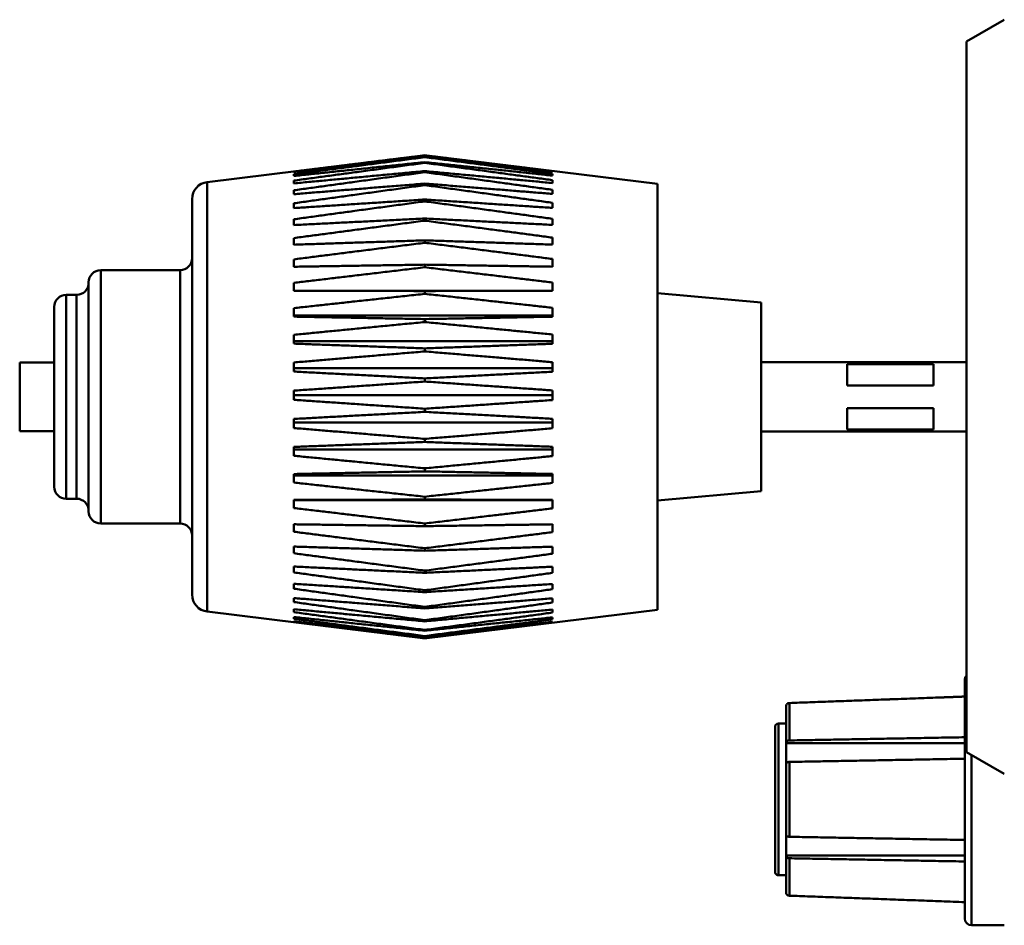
# Model space of a CAD drawing. Header units: inches. Extents: x 9.4 to 55.3, y 0.3 to 33.1.
# Tile 151 of 173: x 47 to 49.8, y 16.3 to 19. Entities that reach past the tile are written whole.
import ezdxf

# ---------------------------------------------------------------- set-up
doc = ezdxf.new("R2010")
doc.units = ezdxf.units.IN
doc.header["$MEASUREMENT"] = 0
doc.layers.add('Visible Edges(ANSI)', color=7, linetype='Continuous', lineweight=50)
doc.layers.add('Visible Tangent Edges(ANSI)', color=7, linetype='Continuous', lineweight=50)

msp = doc.modelspace()

# ---------------------------------------------------------------- linework, layer by layer
at = {"layer": 'Visible Edges(ANSI)'}
for p, q in [((49.7196, 18.8935), (49.8296, 18.9563)), ((49.7196, 16.8331), (49.7196, 18.8935)), ((47.5178, 18.4858), (48.143, 18.5626)), ((48.8239, 18.4804), (48.1547, 18.5626)), ((48.1489, 18.5589), (48.1489, 18.5578)), ((48.1489, 18.5436), (48.1489, 18.5414)), ((47.7689, 18.5162), (47.7689, 18.5148)), ((47.7689, 18.5082), (47.7689, 18.5034)), ((48.1489, 18.5176), (48.1489, 18.5143)), ((48.5189, 18.5159), (48.5189, 18.5175)), ((48.5189, 18.5045), (48.5189, 18.5095)), ((47.7689, 18.49), (47.7689, 18.4819)), ((48.1489, 18.4813), (48.1489, 18.4769)), ((48.5189, 18.4829), (48.5189, 18.4913)), ((48.8239, 18.4804), (48.8239, 17.2462)), ((47.7689, 18.4619), (47.7689, 18.4507)), ((48.5189, 18.4515), (48.5189, 18.4633)), ((47.4739, 17.2904), (47.4739, 18.4362)), ((47.7689, 18.4243), (47.7689, 18.4103)), ((48.1489, 18.4352), (48.1489, 18.4298)), ((48.5189, 18.4109), (48.5189, 18.4257)), ((47.7689, 18.3779), (47.7689, 18.3612)), ((48.1489, 18.3801), (48.1489, 18.3738)), ((48.5189, 18.3617), (48.5189, 18.3793)), ((47.7689, 18.3234), (47.7689, 18.3042)), ((48.1489, 18.3168), (48.1489, 18.3098)), ((48.5189, 18.3045), (48.5189, 18.3248)), ((47.7689, 18.2617), (47.7689, 18.2403)), ((48.5189, 18.2405), (48.5189, 18.2629)), ((47.4389, 18.2305), (47.2089, 18.2305)), ((48.1489, 18.2464), (48.1489, 18.2387)), ((47.1739, 17.5311), (47.1739, 18.1955)), ((47.7689, 18.1936), (47.7689, 18.1705)), ((48.5189, 18.1704), (48.5189, 18.1948)), ((48.5189, 18.1707), (47.7689, 18.1707)), ((48.1489, 18.17), (48.1489, 18.1617)), ((49.1239, 18.1371), (48.8239, 18.1633)), ((47.1389, 18.1587), (47.1089, 18.1587)), ((49.1239, 18.1371), (49.1239, 17.5896)), ((47.0739, 17.6029), (47.0739, 18.1237)), ((47.7689, 18.1204), (47.7689, 18.0958)), ((48.5189, 18.0956), (48.5189, 18.1215)), ((48.5189, 18.0994), (47.7689, 18.0994)), ((48.1489, 18.0887), (48.1489, 18.08)), ((47.7689, 18.043), (47.7689, 18.0174)), ((48.5189, 18.0243), (47.7689, 18.0243)), ((48.5189, 18.017), (48.5189, 18.044)), ((48.1489, 18.0038), (48.1489, 17.9948)), ((46.9739, 17.7635), (46.9739, 17.9632)), ((47.0739, 17.9632), (46.9739, 17.9632)), ((47.7689, 17.9629), (47.7689, 17.9366)), ((48.5189, 17.9361), (48.5189, 17.9638)), ((49.1239, 17.9633), (49.7196, 17.9633)), ((48.5189, 17.9467), (47.7689, 17.9467)), ((49.3739, 17.9578), (49.3739, 17.8961)), ((49.3739, 17.9578), (49.6239, 17.9578)), ((49.6239, 17.8961), (49.6239, 17.9578)), ((48.1489, 17.9168), (48.1489, 17.9076)), ((47.7689, 17.8812), (47.7689, 17.8547)), ((48.5189, 17.854), (48.5189, 17.8819)), ((49.6239, 17.8961), (49.3739, 17.8961)), ((48.5189, 17.8678), (47.7689, 17.8678)), ((48.1489, 17.8289), (48.1489, 17.8197)), ((49.3739, 17.8305), (49.3739, 17.7688)), ((49.3739, 17.8305), (49.6239, 17.8305)), ((49.6239, 17.7688), (49.6239, 17.8305)), ((47.7689, 17.7992), (47.7689, 17.7729)), ((48.5189, 17.772), (48.5189, 17.7997)), ((47.0739, 17.7635), (46.9739, 17.7635)), ((48.5189, 17.7888), (47.7689, 17.7888)), ((49.1239, 17.7633), (49.7196, 17.7633)), ((49.6239, 17.7688), (49.3739, 17.7688)), ((48.1489, 17.7415), (48.1489, 17.7325)), ((47.7689, 17.7182), (47.7689, 17.6925)), ((48.5189, 17.711), (47.7689, 17.711)), ((48.5189, 17.6915), (48.5189, 17.7186)), ((48.1489, 17.6561), (48.1489, 17.6473)), ((47.7689, 17.6395), (47.7689, 17.6148)), ((48.5189, 17.6355), (47.7689, 17.6355)), ((48.5189, 17.6137), (48.5189, 17.6397)), ((47.1389, 17.5679), (47.1089, 17.5679)), ((47.7689, 17.5643), (47.7689, 17.541)), ((48.5189, 17.5637), (47.7689, 17.5637)), ((48.1489, 17.5739), (48.1489, 17.5656)), ((48.5189, 17.5398), (48.5189, 17.5644)), ((49.1239, 17.5896), (48.8239, 17.5633)), ((47.4389, 17.4961), (47.2089, 17.4961)), ((47.7689, 17.4939), (47.7689, 17.4723)), ((48.1489, 17.4963), (48.1489, 17.4885)), ((48.5189, 17.4711), (48.5189, 17.4938)), ((47.7689, 17.4293), (47.7689, 17.4098)), ((48.1489, 17.4245), (48.1489, 17.4174)), ((48.5189, 17.4085), (48.5189, 17.429)), ((47.7689, 17.3715), (47.7689, 17.3544)), ((48.5189, 17.3531), (48.5189, 17.371)), ((48.1489, 17.3596), (48.1489, 17.3533)), ((47.7689, 17.3215), (47.7689, 17.3071)), ((48.5189, 17.3057), (48.5189, 17.3208)), ((47.7689, 17.28), (47.7689, 17.2685)), ((48.1489, 17.3027), (48.1489, 17.2972)), ((48.5189, 17.2671), (48.5189, 17.2792)), ((48.1489, 17.2545), (48.1489, 17.2501)), ((47.5178, 17.2408), (48.143, 17.164)), ((47.7689, 17.2477), (47.7689, 17.2393)), ((47.7689, 17.2251), (47.7689, 17.22)), ((48.8239, 17.2462), (48.1547, 17.164)), ((48.5189, 17.238), (48.5189, 17.2468)), ((48.5189, 17.2186), (48.5189, 17.2241)), ((47.7689, 17.2126), (47.7689, 17.2108)), ((48.1489, 17.216), (48.1489, 17.2126)), ((48.5189, 17.2095), (48.5189, 17.2115)), ((48.1489, 17.1877), (48.1489, 17.1854)), ((48.1489, 17.1701), (48.1489, 17.1689)), ((48.1489, 17.1634), (48.1489, 17.1633)), ((49.7146, 17.0416), (49.7146, 17.0417)), ((49.7146, 17.0417), (49.7146, 17.0417)), ((49.7146, 16.3516), (49.7146, 17.0416)), ((49.1966, 16.8624), (49.1966, 16.9658)), ((49.1646, 16.9066), (49.1646, 16.9067)), ((49.1646, 16.9067), (49.1646, 16.9067)), ((49.1646, 16.4866), (49.1646, 16.9066)), ((49.1746, 16.9167), (49.1966, 16.9167)), ((49.1746, 16.9167), (49.1966, 16.9167)), ((49.1746, 16.9166), (49.1966, 16.9166)), ((49.1966, 16.8592), (49.1966, 16.8624)), ((49.1966, 16.8), (49.1966, 16.8592)), ((49.1966, 16.8592), (49.7146, 16.8592)), ((49.7196, 16.8331), (49.8296, 16.7703)), ((49.1966, 16.5933), (49.1966, 16.8)), ((49.1966, 16.534), (49.1966, 16.5933)), ((49.1966, 16.5309), (49.1966, 16.534)), ((49.1966, 16.534), (49.7146, 16.534)), ((49.1966, 16.4275), (49.1966, 16.5309)), ((49.1746, 16.4766), (49.1966, 16.4766)), ((49.8296, 16.3316), (49.7346, 16.3316))]:
    msp.add_line(p, q, dxfattribs=at)
for centre, radius, start, end in [((47.5239, 18.4362), 0.05, 97, 180), ((47.4389, 18.2655), 0.035, 270, 0), ((47.2089, 18.1955), 0.035, 90, 180), ((47.1389, 18.1937), 0.035, 270, 0), ((47.1089, 18.1237), 0.035, 90, 180), ((47.1089, 17.6029), 0.035, 180, 270), ((47.1389, 17.5329), 0.035, 0, 90), ((47.2089, 17.5311), 0.035, 180, 270), ((47.4389, 17.4611), 0.035, 0, 90), ((47.5239, 17.2904), 0.05, 180, 263), ((49.7346, 17.0417), 0.02, 138.5904, 180), ((49.7346, 17.0417), 0.02, 138.5904, 180), ((49.7346, 17.0416), 0.02, 138.5904, 180), ((49.1746, 16.9067), 0.01, 90, 180), ((49.1746, 16.9067), 0.01, 90, 180), ((49.1746, 16.9066), 0.01, 90, 180), ((49.1746, 16.4866), 0.01, 180, 270), ((49.7346, 16.3516), 0.02, 180, 270)]:
    msp.add_arc(centre, radius, start, end, dxfattribs=at)
for points, weights in [([(47.7689, 18.5162), (47.9505, 18.539), (48.1489, 18.5633)], [1, 1.00075667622, 1]), ([(48.1489, 18.5633), (48.3417, 18.5396), (48.5189, 18.5175)], [1, 1.00071566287, 1]), ([(48.1489, 18.5589), (47.9505, 18.5361), (47.7689, 18.5148)], [1, 1.00075667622, 1]), ([(47.7689, 18.5082), (47.9505, 18.5322), (48.1489, 18.5578)], [1, 1.00075667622, 1]), ([(48.1489, 18.5436), (47.9505, 18.5228), (47.7689, 18.5034)], [1, 1.00075667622, 1]), ([(47.7689, 18.49), (47.9505, 18.5148), (48.1489, 18.5414)], [1, 1.00075667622, 1]), ([(48.5189, 18.5159), (48.3417, 18.5367), (48.1489, 18.5589)], [1, 1.00071566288, 1]), ([(48.1489, 18.5578), (48.3417, 18.5329), (48.5189, 18.5095)], [1, 1.00071566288, 1]), ([(48.5189, 18.5045), (48.3417, 18.5234), (48.1489, 18.5436)], [1, 1.00071566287, 1]), ([(48.1489, 18.5414), (48.3417, 18.5155), (48.5189, 18.4913)], [1, 1.00071566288, 1]), ([(48.1489, 18.5176), (47.9505, 18.4992), (47.7689, 18.4819)], [1, 1.00075667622, 1]), ([(47.7689, 18.4619), (47.9505, 18.4872), (48.1489, 18.5143)], [1, 1.00075667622, 1]), ([(48.5189, 18.4829), (48.3417, 18.4997), (48.1489, 18.5176)], [1, 1.00071566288, 1]), ([(48.1489, 18.5143), (48.3417, 18.4879), (48.5189, 18.4633)], [1, 1.00071566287, 1]), ([(48.1489, 18.4813), (47.9505, 18.4655), (47.7689, 18.4507)], [1, 1.00075667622, 1]), ([(47.7689, 18.4243), (47.9505, 18.4497), (48.1489, 18.4769)], [1, 1.00075667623, 1]), ([(48.5189, 18.4515), (48.3417, 18.4659), (48.1489, 18.4813)], [1, 1.00071566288, 1]), ([(48.1489, 18.4769), (48.3417, 18.4504), (48.5189, 18.4257)], [1, 1.00071566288, 1]), ([(48.1489, 18.4352), (47.9505, 18.4223), (47.7689, 18.4103)], [1, 1.00075667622, 1]), ([(47.7689, 18.3779), (47.9505, 18.403), (48.1489, 18.4298)], [1, 1.00075667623, 1]), ([(48.5189, 18.4109), (48.3417, 18.4226), (48.1489, 18.4352)], [1, 1.00071566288, 1]), ([(48.1489, 18.4298), (48.3417, 18.4037), (48.5189, 18.3793)], [1, 1.00071566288, 1]), ([(48.1489, 18.3801), (47.9505, 18.3703), (47.7689, 18.3612)], [1, 1.00075667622, 1]), ([(47.7689, 18.3234), (47.9505, 18.3478), (48.1489, 18.3738)], [1, 1.00075667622, 1]), ([(48.5189, 18.3617), (48.3417, 18.3706), (48.1489, 18.3801)], [1, 1.00071566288, 1]), ([(48.1489, 18.3738), (48.3417, 18.3485), (48.5189, 18.3248)], [1, 1.00071566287, 1]), ([(48.1489, 18.3168), (47.9505, 18.3103), (47.7689, 18.3042)], [1, 1.00075667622, 1]), ([(47.7689, 18.2617), (47.9505, 18.2849), (48.1489, 18.3098)], [1, 1.00075667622, 1]), ([(48.5189, 18.3045), (48.3417, 18.3105), (48.1489, 18.3168)], [1, 1.00071566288, 1]), ([(48.1489, 18.3098), (48.3417, 18.2856), (48.5189, 18.2629)], [1, 1.00071566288, 1]), ([(48.1489, 18.2464), (47.9505, 18.2433), (47.7689, 18.2403)], [1, 1.00075667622, 1]), ([(47.7689, 18.1936), (47.9505, 18.2154), (48.1489, 18.2387)], [1, 1.00075667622, 1]), ([(48.5189, 18.2405), (48.3417, 18.2433), (48.1489, 18.2464)], [1, 1.00071566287, 1]), ([(48.1489, 18.2387), (48.3417, 18.216), (48.5189, 18.1948)], [1, 1.00071566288, 1]), ([(48.1489, 18.17), (47.9505, 18.1702), (47.7689, 18.1705)], [1, 1.00075667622, 1]), ([(48.5189, 18.1704), (48.3417, 18.1702), (48.1489, 18.17)], [1, 1.00071566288, 1]), ([(47.7689, 18.1204), (47.9505, 18.1403), (48.1489, 18.1617)], [1, 1.00075667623, 1]), ([(48.1489, 18.1617), (48.3417, 18.1409), (48.5189, 18.1215)], [1, 1.00071566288, 1]), ([(48.1489, 18.0887), (47.9505, 18.0923), (47.7689, 18.0958)], [1, 1.00075667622, 1]), ([(47.7689, 18.043), (47.9505, 18.0609), (48.1489, 18.08)], [1, 1.00075667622, 1]), ([(48.5189, 18.0956), (48.3417, 18.0922), (48.1489, 18.0887)], [1, 1.00071566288, 1]), ([(48.1489, 18.08), (48.3417, 18.0614), (48.5189, 18.044)], [1, 1.00071566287, 1]), ([(48.1489, 18.0038), (47.9505, 18.0109), (47.7689, 18.0174)], [1, 1.00075667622, 1]), ([(47.7689, 17.9629), (47.9505, 17.9783), (48.1489, 17.9948)], [1, 1.00075667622, 1]), ([(48.5189, 18.017), (48.3417, 18.0107), (48.1489, 18.0038)], [1, 1.00071566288, 1]), ([(48.1489, 17.9948), (48.3417, 17.9788), (48.5189, 17.9638)], [1, 1.00071566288, 1]), ([(48.1489, 17.9168), (47.9505, 17.927), (47.7689, 17.9366)], [1, 1.00075667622, 1]), ([(48.5189, 17.9361), (48.3417, 17.9268), (48.1489, 17.9168)], [1, 1.00071566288, 1]), ([(47.7689, 17.8812), (47.9505, 17.8939), (48.1489, 17.9076)], [1, 1.00075667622, 1]), ([(48.1489, 17.9076), (48.3417, 17.8943), (48.5189, 17.8819)], [1, 1.00071566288, 1]), ([(48.1489, 17.8289), (47.9505, 17.8422), (47.7689, 17.8547)], [1, 1.00075667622, 1]), ([(48.5189, 17.854), (48.3417, 17.8419), (48.1489, 17.8289)], [1, 1.00071566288, 1]), ([(47.7689, 17.7992), (47.9505, 17.8091), (48.1489, 17.8197)], [1, 1.00075667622, 1]), ([(48.1489, 17.8197), (48.3417, 17.8094), (48.5189, 17.7997)], [1, 1.00071566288, 1]), ([(48.1489, 17.7415), (47.9505, 17.7577), (47.7689, 17.7729)], [1, 1.00075667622, 1]), ([(48.5189, 17.772), (48.3417, 17.7573), (48.1489, 17.7415)], [1, 1.00071566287, 1]), ([(47.7689, 17.7182), (47.9505, 17.7251), (48.1489, 17.7325)], [1, 1.00075667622, 1]), ([(48.1489, 17.7325), (48.3417, 17.7253), (48.5189, 17.7186)], [1, 1.00071566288, 1]), ([(48.1489, 17.6561), (47.9505, 17.6749), (47.7689, 17.6925)], [1, 1.00075667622, 1]), ([(48.5189, 17.6915), (48.3417, 17.6744), (48.1489, 17.6561)], [1, 1.00071566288, 1]), ([(47.7689, 17.6395), (47.9505, 17.6433), (48.1489, 17.6473)], [1, 1.00075667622, 1]), ([(48.1489, 17.6473), (48.3417, 17.6434), (48.5189, 17.6397)], [1, 1.00071566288, 1]), ([(48.1489, 17.5739), (47.9505, 17.5951), (47.7689, 17.6148)], [1, 1.00075667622, 1]), ([(48.5189, 17.6137), (48.3417, 17.5945), (48.1489, 17.5739)], [1, 1.00071566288, 1]), ([(47.7689, 17.5643), (47.9505, 17.5649), (48.1489, 17.5656)], [1, 1.00075667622, 1]), ([(48.1489, 17.5656), (48.3417, 17.565), (48.5189, 17.5644)], [1, 1.00071566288, 1]), ([(48.1489, 17.4963), (47.9505, 17.5194), (47.7689, 17.541)], [1, 1.00075667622, 1]), ([(48.5189, 17.5398), (48.3417, 17.5188), (48.1489, 17.4963)], [1, 1.00071566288, 1]), ([(47.7689, 17.4939), (47.9505, 17.4913), (48.1489, 17.4885)], [1, 1.00075667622, 1]), ([(48.1489, 17.4885), (48.3417, 17.4912), (48.5189, 17.4938)], [1, 1.00071566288, 1]), ([(48.1489, 17.4245), (47.9505, 17.4492), (47.7689, 17.4723)], [1, 1.00075667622, 1]), ([(48.5189, 17.4711), (48.3417, 17.4486), (48.1489, 17.4245)], [1, 1.00071566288, 1]), ([(47.7689, 17.4293), (47.9505, 17.4235), (48.1489, 17.4174)], [1, 1.00075667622, 1]), ([(48.1489, 17.4174), (48.3417, 17.4234), (48.5189, 17.429)], [1, 1.00071566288, 1]), ([(48.1489, 17.3596), (47.9505, 17.3856), (47.7689, 17.4098)], [1, 1.00075667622, 1]), ([(48.5189, 17.4085), (48.3417, 17.3849), (48.1489, 17.3596)], [1, 1.00071566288, 1]), ([(47.7689, 17.3715), (47.9505, 17.3627), (48.1489, 17.3533)], [1, 1.00075667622, 1]), ([(48.1489, 17.3533), (48.3417, 17.3624), (48.5189, 17.371)], [1, 1.00071566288, 1]), ([(48.1489, 17.3027), (47.9505, 17.3294), (47.7689, 17.3544)], [1, 1.00075667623, 1]), ([(48.5189, 17.3531), (48.3417, 17.3287), (48.1489, 17.3027)], [1, 1.00071566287, 1]), ([(47.7689, 17.3215), (47.9505, 17.3098), (48.1489, 17.2972)], [1, 1.00075667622, 1]), ([(48.1489, 17.2545), (47.9505, 17.2817), (47.7689, 17.3071)], [1, 1.00075667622, 1]), ([(48.1489, 17.2972), (48.3417, 17.3094), (48.5189, 17.3208)], [1, 1.00071566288, 1]), ([(48.5189, 17.3057), (48.3417, 17.281), (48.1489, 17.2545)], [1, 1.00071566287, 1]), ([(47.7689, 17.28), (47.9505, 17.2655), (48.1489, 17.2501)], [1, 1.00075667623, 1]), ([(48.1489, 17.2501), (48.3417, 17.2651), (48.5189, 17.2792)], [1, 1.00071566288, 1]), ([(48.1489, 17.216), (47.9505, 17.2432), (47.7689, 17.2685)], [1, 1.00075667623, 1]), ([(48.5189, 17.2671), (48.3417, 17.2424), (48.1489, 17.216)], [1, 1.00071566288, 1]), ([(47.7689, 17.2477), (47.9505, 17.2308), (48.1489, 17.2126)], [1, 1.00075667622, 1]), ([(48.1489, 17.1877), (47.9505, 17.2144), (47.7689, 17.2393)], [1, 1.00075667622, 1]), ([(47.7689, 17.2251), (47.9505, 17.2059), (48.1489, 17.1854)], [1, 1.00075667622, 1]), ([(48.1489, 17.1701), (47.9505, 17.1959), (47.7689, 17.22)], [1, 1.00075667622, 1]), ([(48.1489, 17.2126), (48.3417, 17.2303), (48.5189, 17.2468)], [1, 1.00071566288, 1]), ([(48.5189, 17.238), (48.3417, 17.2137), (48.1489, 17.1877)], [1, 1.00071566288, 1]), ([(48.1489, 17.1854), (48.3417, 17.2054), (48.5189, 17.2241)], [1, 1.00071566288, 1]), ([(47.7689, 17.2126), (47.9505, 17.1915), (48.1489, 17.1689)], [1, 1.00075667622, 1]), ([(48.1489, 17.1634), (47.9505, 17.1879), (47.7689, 17.2108)], [1, 1.00075667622, 1]), ([(48.5189, 17.2186), (48.3417, 17.1952), (48.1489, 17.1701)], [1, 1.00071566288, 1]), ([(48.1489, 17.1689), (48.3417, 17.1909), (48.5189, 17.2115)], [1, 1.00071566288, 1]), ([(48.5189, 17.2095), (48.3417, 17.1872), (48.1489, 17.1634)], [1, 1.00071566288, 1]), ([(48.143, 17.164), (48.1459, 17.1637), (48.1489, 17.1633)], [1.00002204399, 1.0000111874, 1]), ([(48.1489, 17.1633), (48.1518, 17.1637), (48.1547, 17.164)], [1, 1.00001088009, 1.00002142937]), ([(49.7146, 16.9946), (49.4522, 16.9849), (49.2062, 16.9759)], [1, 1.00052363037, 1.00002012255]), ([(49.7146, 16.9945), (49.4522, 16.9849), (49.2062, 16.9759)], [1, 1.00052363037, 1.00002012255]), ([(49.7146, 16.9945), (49.4522, 16.9849), (49.2062, 16.9758)], [1, 1.00052363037, 1.00002012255]), ([(49.2062, 16.8674), (49.4522, 16.8719), (49.7146, 16.8767)], [1.00002012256, 1.00052363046, 1]), ([(49.7146, 16.8144), (49.4522, 16.8096), (49.2062, 16.8051)], [1, 1.00052363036, 1.00002012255]), ([(49.2062, 16.5882), (49.4522, 16.5837), (49.7146, 16.5789)], [1.00002012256, 1.00052363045, 1]), ([(49.7146, 16.5166), (49.4522, 16.5214), (49.2062, 16.5259)], [1, 1.00052363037, 1.00002012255]), ([(49.2062, 16.4174), (49.4522, 16.4084), (49.7146, 16.3988)], [1.00002012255, 1.00052363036, 1])]:
    msp.add_rational_spline(points, weights, degree=2, dxfattribs=at)
for points, knots in [([(49.2062, 16.9759), (49.205, 16.9758), (49.2038, 16.9756), (49.2016, 16.9747), (49.2004, 16.9738), (49.1986, 16.9721), (49.1978, 16.9708), (49.1968, 16.9685), (49.1966, 16.9671), (49.1966, 16.9658)], [0.00090854, 0.00090854, 0.00090854, 0.00090854, 0.0093788, 0.0093788, 0.01879725, 0.01879725, 0.02826573, 0.02826573, 0.037779, 0.037779, 0.037779, 0.037779]), ([(49.2062, 16.9759), (49.205, 16.9759), (49.2038, 16.9756), (49.2016, 16.9747), (49.2004, 16.9739), (49.1986, 16.9721), (49.1978, 16.9709), (49.1968, 16.9686), (49.1966, 16.9671), (49.1966, 16.9658)], [0.00090854, 0.00090854, 0.00090854, 0.00090854, 0.0093788, 0.0093788, 0.01879725, 0.01879725, 0.02826573, 0.02826573, 0.037779, 0.037779, 0.037779, 0.037779]), ([(49.2062, 16.9758), (49.205, 16.9758), (49.2038, 16.9755), (49.2016, 16.9746), (49.2004, 16.9738), (49.1986, 16.972), (49.1978, 16.9708), (49.1968, 16.9685), (49.1966, 16.967), (49.1966, 16.9658)], [0.00090854, 0.00090854, 0.00090854, 0.00090854, 0.0093788, 0.0093788, 0.01879725, 0.01879725, 0.02826573, 0.02826573, 0.037779, 0.037779, 0.037779, 0.037779]), ([(49.1966, 16.8624), (49.1966, 16.863), (49.1968, 16.8637), (49.1978, 16.8649), (49.1986, 16.8655), (49.2004, 16.8664), (49.2016, 16.8668), (49.2038, 16.8673), (49.205, 16.8674), (49.2062, 16.8674)], [-0.037779, -0.037779, -0.037779, -0.037779, -0.02826573, -0.02826573, -0.01879725, -0.01879725, -0.0093788, -0.0093788, -0.00090854, -0.00090854, -0.00090854, -0.00090854]), ([(49.2062, 16.8051), (49.205, 16.805), (49.2038, 16.8049), (49.2016, 16.8045), (49.2004, 16.804), (49.1986, 16.8032), (49.1978, 16.8025), (49.1968, 16.8014), (49.1966, 16.8007), (49.1966, 16.8)], [0.00090854, 0.00090854, 0.00090854, 0.00090854, 0.0093788, 0.0093788, 0.01879725, 0.01879725, 0.02826573, 0.02826573, 0.037779, 0.037779, 0.037779, 0.037779]), ([(49.1966, 16.5933), (49.1966, 16.5926), (49.1968, 16.5919), (49.1978, 16.5907), (49.1986, 16.5901), (49.2004, 16.5892), (49.2016, 16.5888), (49.2038, 16.5884), (49.205, 16.5882), (49.2062, 16.5882)], [-0.037779, -0.037779, -0.037779, -0.037779, -0.02826573, -0.02826573, -0.01879725, -0.01879725, -0.0093788, -0.0093788, -0.00090854, -0.00090854, -0.00090854, -0.00090854]), ([(49.2062, 16.5259), (49.205, 16.5259), (49.2038, 16.526), (49.2016, 16.5265), (49.2004, 16.5269), (49.1986, 16.5278), (49.1978, 16.5284), (49.1968, 16.5295), (49.1966, 16.5303), (49.1966, 16.5309)], [0.00090854, 0.00090854, 0.00090854, 0.00090854, 0.0093788, 0.0093788, 0.01879725, 0.01879725, 0.02826573, 0.02826573, 0.037779, 0.037779, 0.037779, 0.037779]), ([(49.1966, 16.4275), (49.1966, 16.4263), (49.1968, 16.4248), (49.1978, 16.4225), (49.1986, 16.4213), (49.2004, 16.4195), (49.2016, 16.4187), (49.2038, 16.4178), (49.205, 16.4175), (49.2062, 16.4174)], [-0.037779, -0.037779, -0.037779, -0.037779, -0.02826573, -0.02826573, -0.01879725, -0.01879725, -0.0093788, -0.0093788, -0.00090854, -0.00090854, -0.00090854, -0.00090854])]:
    msp.add_open_spline(points, degree=3, knots=knots, dxfattribs=at)
at = {"layer": 'Visible Tangent Edges(ANSI)'}
for p, q in [((47.5178, 18.4858), (47.5178, 17.2408)), ((47.2089, 18.2305), (47.2089, 17.4961)), ((47.4389, 17.4961), (47.4389, 18.2305)), ((47.1089, 18.1587), (47.1089, 17.5679)), ((47.1389, 17.5679), (47.1389, 18.1587)), ((49.2062, 16.9759), (49.2062, 16.9758)), ((49.2062, 16.9759), (49.2062, 16.9759)), ((49.2062, 16.9758), (49.2062, 16.8674)), ((49.1746, 16.9167), (49.1746, 16.9166)), ((49.1746, 16.9167), (49.1746, 16.9167)), ((49.1746, 16.9166), (49.1746, 16.4766)), ((49.7346, 16.8246), (49.7346, 16.3316)), ((49.2062, 16.8051), (49.2062, 16.5882)), ((49.2062, 16.5259), (49.2062, 16.4174))]:
    msp.add_line(p, q, dxfattribs=at)

doc.saveas('drawing.dxf')
